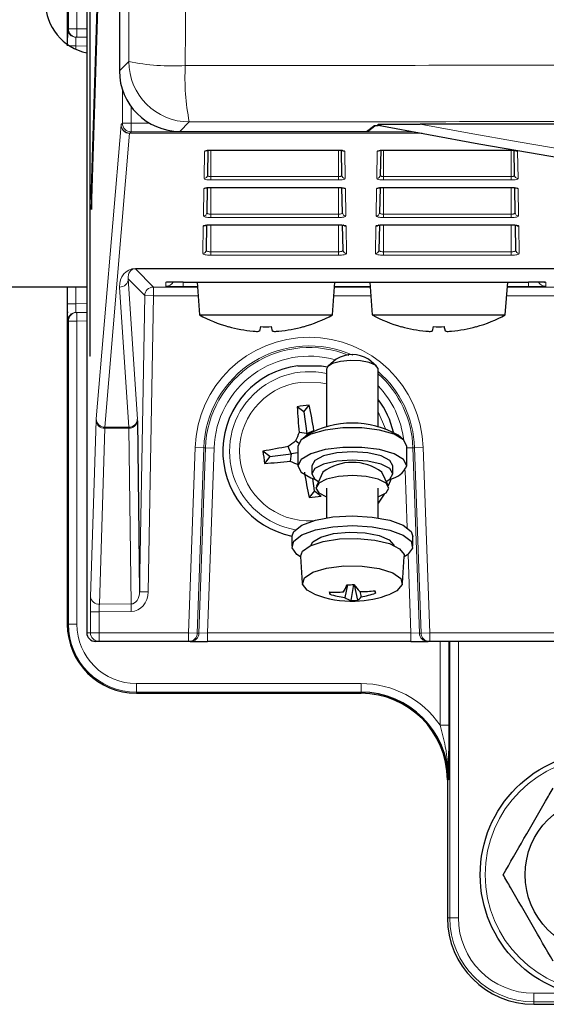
# Model space of a CAD drawing. Header units: millimetres. Extents: x 5 to 418, y 2 to 292.
# Tile 3 of 53: x 55 to 65, y 121 to 140. Entities that reach past the tile are written whole.
import ezdxf

# ---------------------------------------------------------------- set-up
doc = ezdxf.new("R2010")
doc.units = ezdxf.units.MM

msp = doc.modelspace()

# ---------------------------------------------------------------- linework, layer by layer
at = {"color": 7, "linetype": 'Continuous', "lineweight": 25}
for p, q in [((56.8388, 237.877), (56.8388, 138.555)), ((56.2674, 233.0492), (56.2674, 133.0492)), ((56.2753, 133.0492), (56.2753, 233.0492)), ((56.2086, 232.816), (56.2086, 127.7159)), ((55.833, 178.0314), (55.833, 139.0671)), ((56.8002, 152.5087), (56.2951, 136.2578)), ((56.299, 135.8825), (56.8041, 152.1334)), ((56.0171, 139.2026), (56.0026, 139.2029)), ((56.2086, 139.1993), (56.0171, 139.2026)), ((123.6944, 137.5281), (62.6382, 137.5281)), ((58.0053, 137.3885), (61.6074, 137.3885)), ((61.6481, 137.4023), (61.7685, 137.4949)), ((58.5457, 137.0235), (58.5374, 136.5426)), ((58.5997, 137.0268), (61.0663, 137.0268)), ((61.1286, 136.5426), (61.1202, 137.0235)), ((61.8791, 137.0235), (61.8707, 136.5426)), ((61.933, 137.0268), (61.933, 137.0282)), ((61.933, 137.0268), (64.3997, 137.0268)), ((64.4619, 136.5426), (64.4536, 137.0235)), ((56.2951, 136.2578), (56.299, 135.8825)), ((56.3101, 136.2424), (56.2951, 136.2578)), ((58.5332, 136.3022), (58.5247, 135.8199)), ((58.5997, 136.3068), (61.0663, 136.3068)), ((61.1412, 135.8199), (61.1328, 136.3023)), ((61.8665, 136.3022), (61.8581, 135.8199)), ((61.933, 136.3068), (64.3997, 136.3068)), ((64.4746, 135.8199), (64.4661, 136.3023)), ((58.5206, 135.581), (58.5121, 135.0972)), ((58.5997, 135.5868), (61.0663, 135.5868)), ((61.1538, 135.0972), (61.1454, 135.5809)), ((61.8539, 135.581), (61.8455, 135.0972)), ((61.933, 135.5868), (61.933, 135.5882)), ((61.933, 135.5868), (64.3997, 135.5868)), ((64.3997, 135.5868), (64.3997, 135.5882)), ((64.4872, 135.0972), (64.4787, 135.5809)), ((57.754, 134.4774), (57.7562, 134.4776)), ((58.0663, 134.4815), (64.733, 134.4815)), ((58.3356, 134.4815), (58.383, 133.8492)), ((60.9497, 133.8492), (60.9971, 134.4815)), ((61.6689, 134.4815), (61.7163, 133.8492)), ((64.283, 133.8492), (64.3304, 134.4815)), ((65.0417, 134.4777), (65.0442, 134.4775)), ((56.2086, 134.3826), (54.4162, 134.3826)), ((55.833, 134.3826), (55.833, 127.8825)), ((56.0026, 133.8955), (56.0171, 133.8958)), ((56.0171, 133.8958), (56.2086, 133.8991)), ((58.383, 133.8492), (60.9497, 133.8492)), ((61.7163, 133.8492), (64.283, 133.8492)), ((59.5614, 133.6217), (59.5381, 133.5348)), ((59.7946, 133.5348), (59.7713, 133.6217)), ((62.8947, 133.6217), (62.8714, 133.5348)), ((63.1279, 133.5348), (63.1046, 133.6217)), ((56.2753, 133.0492), (56.2674, 133.0492)), ((61.0225, 132.9966), (60.8673, 132.8607)), ((61.7987, 132.8607), (61.6435, 132.9966)), ((60.833, 132.7985), (60.833, 131.6838)), ((61.833, 131.6838), (61.833, 132.7985)), ((60.3998, 131.976), (60.2681, 132.0772)), ((60.3998, 131.976), (60.501, 132.1077)), ((60.3998, 131.976), (60.4541, 131.5625)), ((57.1854, 131.8024), (57.2276, 128.5063)), ((60.4541, 131.5625), (60.3074, 131.5809)), ((60.4481, 131.5258), (60.355, 131.4443)), ((60.4541, 131.5625), (60.5912, 131.6181)), ((60.4579, 131.534), (60.4541, 131.5625)), ((62.311, 131.4443), (62.2178, 131.5258)), ((60.153, 131.1704), (60.0974, 131.3074)), ((60.2968, 131.3716), (60.2389, 131.4161)), ((60.283, 131.3136), (60.283, 130.9377)), ((62.383, 130.9377), (62.383, 131.3136)), ((59.7395, 131.1161), (59.6078, 131.2172)), ((59.7395, 131.1161), (59.6384, 130.9843)), ((59.7395, 131.1161), (60.153, 131.1704)), ((60.153, 131.1704), (60.1346, 131.0236)), ((60.283, 131.1874), (60.153, 131.1704)), ((60.5497, 130.9377), (60.5497, 130.7811)), ((62.1163, 130.7811), (62.1163, 130.9377)), ((60.5995, 130.4557), (60.5685, 130.6915)), ((60.7661, 130.8129), (60.6389, 130.5475)), ((62.0271, 130.5475), (61.8998, 130.8129)), ((62.0796, 130.6852), (62.0267, 130.5482)), ((60.833, 130.5086), (60.833, 129.9327)), ((61.833, 129.9327), (61.833, 130.5086)), ((60.5995, 130.4557), (60.4983, 130.324)), ((60.5995, 130.4557), (60.7312, 130.3546)), ((61.9486, 130.3922), (61.833, 130.2159)), ((60.1663, 129.5722), (60.1663, 129.3843)), ((62.4997, 129.3843), (62.4997, 129.5722)), ((60.3332, 129.1888), (60.3666, 128.6722)), ((62.2994, 128.6722), (62.3327, 129.1888)), ((61.2368, 128.6423), (61.1891, 128.3985)), ((61.3557, 128.6454), (61.302, 128.3395)), ((61.369, 128.6394), (61.4338, 128.3431)), ((60.9064, 128.5021), (60.8955, 128.4582)), ((61.4767, 128.5141), (61.5015, 128.407)), ((61.7682, 128.5269), (61.7808, 128.4821)), ((56.4471, 127.5492), (56.3783, 127.5492)), ((58.1745, 127.5492), (56.4471, 127.5492)), ((58.2066, 127.5492), (58.1745, 127.5492)), ((58.2066, 127.5492), (58.5401, 127.5492)), ((62.4592, 127.5492), (58.5401, 127.5492)), ((62.4592, 127.5492), (62.7927, 127.5492)), ((62.8248, 127.5492), (62.7927, 127.5492)), ((65.5774, 127.5492), (62.8248, 127.5492)), ((57.1663, 126.5493), (61.4997, 126.5493)), ((63.1664, 124.8825), (63.1664, 122.2159)), ((64.833, 120.5493), (68.2103, 120.5493))]:
    msp.add_line(p, q, dxfattribs=at)
at = {"color": 7, "linetype": 'Continuous', "lineweight": 18}
for p, q in [((55.8534, 139.3693), (55.8534, 177.6458)), ((56.02, 177.6458), (56.02, 139.3693)), ((55.8389, 139.3695), (55.8534, 139.3693)), ((56.02, 139.3693), (55.8534, 139.3693)), ((56.02, 139.3693), (56.0171, 139.2026)), ((56.02, 139.3693), (56.2086, 139.366)), ((55.9968, 139.0363), (55.8789, 139.0363)), ((56.2086, 139.0326), (55.9968, 139.0363)), ((55.9968, 139.0363), (55.9968, 138.9726)), ((56.8388, 138.555), (57.0206, 138.7368)), ((56.8967, 137.5463), (56.8967, 138.192)), ((57.0634, 137.8668), (57.0634, 137.5463)), ((56.3908, 131.8455), (56.8695, 137.5137)), ((56.8706, 137.5209), (56.8967, 137.5463)), ((56.8967, 137.5463), (57.0634, 137.5463)), ((57.0634, 137.5463), (57.4193, 137.5463)), ((57.0634, 137.5463), (57.0634, 137.3797)), ((58.1871, 137.5703), (58.0053, 137.3885)), ((57.0361, 137.3507), (56.5575, 131.6825)), ((62.6807, 137.3507), (57.0361, 137.3507)), ((57.0634, 137.3797), (57.0372, 137.3543)), ((57.0372, 137.3543), (62.6613, 137.3543)), ((62.5252, 137.3797), (57.0634, 137.3797)), ((61.6074, 137.3885), (61.7405, 137.4908)), ((58.4707, 136.4786), (58.4799, 137.0029)), ((58.5997, 137.0282), (61.0663, 137.0282)), ((58.5997, 137.0268), (58.5997, 137.0282)), ((58.5997, 137.0268), (58.5997, 136.5151)), ((61.0663, 137.0268), (61.0663, 137.0282)), ((61.0663, 137.0268), (61.0663, 136.5151)), ((61.1861, 137.0029), (61.1953, 136.4786)), ((61.804, 136.4786), (61.8132, 137.0029)), ((61.933, 137.0282), (64.3997, 137.0282)), ((61.933, 137.0268), (61.933, 136.5151)), ((64.3997, 137.0268), (64.3997, 137.0282)), ((64.3997, 137.0268), (64.3997, 136.5151)), ((64.5195, 137.0029), (64.5286, 136.4786)), ((58.5997, 136.4511), (58.5997, 136.5151)), ((58.5997, 136.5151), (61.0663, 136.5151)), ((61.0663, 136.4511), (58.5997, 136.4511)), ((61.0663, 136.4511), (61.0663, 136.5151)), ((61.933, 136.4511), (61.933, 136.5151)), ((61.933, 136.5151), (64.3997, 136.5151)), ((64.3997, 136.4511), (61.933, 136.4511)), ((64.3997, 136.4511), (64.3997, 136.5151)), ((58.4581, 135.7559), (58.4672, 136.2802)), ((58.5997, 136.3082), (61.0663, 136.3082)), ((58.5997, 136.3068), (58.5997, 136.3082)), ((58.5997, 136.3068), (58.5997, 135.7897)), ((61.0663, 136.3068), (61.0663, 136.3082)), ((61.0663, 136.3068), (61.0663, 135.7897)), ((61.1987, 136.2802), (61.2079, 135.7559)), ((61.7914, 135.7559), (61.8006, 136.2802)), ((61.933, 136.3082), (64.3997, 136.3082)), ((61.933, 136.3068), (61.933, 136.3082)), ((61.933, 136.3068), (61.933, 135.7897)), ((64.3997, 136.3068), (64.3997, 136.3082)), ((64.3997, 136.3068), (64.3997, 135.7897)), ((64.5321, 136.2802), (64.5412, 135.7559)), ((58.5997, 135.7257), (58.5997, 135.7897)), ((58.5997, 135.7897), (61.0663, 135.7897)), ((61.0663, 135.7257), (58.5997, 135.7257)), ((61.0663, 135.7257), (61.0663, 135.7897)), ((61.933, 135.7257), (61.933, 135.7897)), ((61.933, 135.7897), (64.3997, 135.7897)), ((64.3997, 135.7257), (61.933, 135.7257)), ((64.3997, 135.7257), (64.3997, 135.7897)), ((58.4455, 135.0332), (58.4546, 135.5575)), ((58.5997, 135.5882), (61.0663, 135.5882)), ((58.5997, 135.5868), (58.5997, 135.5882)), ((58.5997, 135.5868), (58.5997, 135.0643)), ((61.0663, 135.5868), (61.0663, 135.5882)), ((61.0663, 135.5868), (61.0663, 135.0643)), ((61.2113, 135.5575), (61.2205, 135.0332)), ((61.7788, 135.0332), (61.788, 135.5575)), ((61.933, 135.5882), (64.3997, 135.5882)), ((61.933, 135.5868), (61.933, 135.0643)), ((64.3997, 135.5868), (64.3997, 135.0643)), ((64.5447, 135.5575), (64.5538, 135.0332)), ((58.5997, 135.0003), (58.5997, 135.0643)), ((58.5997, 135.0643), (61.0663, 135.0643)), ((61.0663, 135.0003), (61.0663, 135.0643)), ((61.933, 135.0003), (61.933, 135.0643)), ((61.933, 135.0643), (64.3997, 135.0643)), ((64.3997, 135.0003), (64.3997, 135.0643)), ((61.0663, 135.0003), (58.5997, 135.0003)), ((64.3997, 135.0003), (61.933, 135.0003)), ((57.1472, 134.7419), (84.9425, 134.7419)), ((57.1472, 134.7419), (57.1472, 134.7382)), ((85.016, 134.7382), (57.1472, 134.7382)), ((57.1472, 134.7382), (57.4939, 134.3854)), ((57.3273, 134.2217), (57.0094, 134.5452)), ((57.0094, 134.5452), (57.1844, 131.8398)), ((57.733, 134.4757), (57.7607, 134.478)), ((57.733, 134.4), (57.733, 134.4757)), ((58.0663, 134.3942), (58.0663, 134.4815)), ((64.733, 134.4815), (64.733, 134.3942)), ((65.0386, 134.478), (65.0663, 134.4757)), ((65.0663, 134.4757), (65.0663, 134.4)), ((55.8331, 134.0621), (55.8331, 134.3826)), ((55.9968, 134.3826), (55.9968, 134.0621)), ((57.0177, 131.6797), (56.8428, 134.3851)), ((57.4939, 134.3854), (58.3428, 134.3854)), ((57.4939, 134.2188), (57.4939, 134.3854)), ((58.3421, 134.3942), (58.0663, 134.3942)), ((60.9899, 134.3854), (61.6761, 134.3854)), ((61.6754, 134.3942), (60.9905, 134.3942)), ((64.3232, 134.3854), (65.7045, 134.3854)), ((64.733, 134.3942), (64.3239, 134.3942)), ((57.2276, 128.5063), (57.3273, 134.2217)), ((57.3273, 134.2217), (57.4939, 134.2188)), ((57.4939, 134.2188), (57.3942, 128.5034)), ((58.3553, 134.2188), (57.4939, 134.2188)), ((61.6886, 134.2188), (60.9774, 134.2188)), ((65.6929, 134.2188), (64.3107, 134.2188)), ((55.9968, 134.0621), (55.8331, 134.0621)), ((55.9968, 134.0621), (56.2086, 134.0658)), ((55.8534, 133.7291), (55.8389, 133.7289)), ((55.8534, 127.8825), (55.8534, 133.7291)), ((55.8534, 133.7291), (56.02, 133.7291)), ((56.0171, 133.8958), (56.02, 133.7291)), ((56.2086, 133.7324), (56.02, 133.7291)), ((56.02, 133.7291), (56.02, 127.8825)), ((61.833, 131.9799), (61.9746, 131.6471)), ((56.2835, 128.4101), (56.3891, 131.8081)), ((56.5572, 131.6638), (56.4516, 128.2657)), ((57.0203, 131.661), (56.5572, 131.6638)), ((56.5575, 131.6825), (57.0177, 131.6797)), ((57.0636, 128.2721), (57.0203, 131.661)), ((58.1745, 127.7159), (58.2994, 131.2927)), ((58.4659, 131.2869), (58.2994, 131.2927)), ((58.4659, 131.2869), (58.341, 127.7101)), ((58.3731, 127.7101), (58.498, 131.2858)), ((58.498, 131.2858), (58.4659, 131.2869)), ((58.6646, 131.28), (58.498, 131.2858)), ((58.6646, 131.28), (58.5401, 127.7159)), ((62.383, 131.2816), (62.5013, 131.2858)), ((62.5013, 131.2858), (62.5334, 131.2869)), ((62.5013, 131.2858), (62.6262, 127.7101)), ((62.5334, 131.2869), (62.6999, 131.2927)), ((62.6583, 127.7101), (62.5334, 131.2869)), ((62.6999, 131.2927), (62.8248, 127.7159)), ((62.3884, 129.7422), (62.3498, 130.8481)), ((62.4592, 127.7159), (62.4064, 129.228)), ((57.2276, 128.5063), (57.3942, 128.5034)), ((56.4516, 128.2657), (57.0636, 128.2721)), ((57.0651, 128.1277), (57.0636, 128.2721)), ((56.2805, 127.7159), (56.2805, 128.1213)), ((56.2805, 128.1213), (56.4471, 128.1213)), ((57.0651, 128.1277), (56.4471, 128.1213)), ((56.4471, 128.1213), (56.4471, 127.7159)), ((55.833, 127.8825), (55.8534, 127.8825)), ((55.833, 127.8825), (55.833, 127.8825)), ((56.02, 127.8825), (55.8534, 127.8825)), ((56.2086, 127.7159), (56.2805, 127.7159)), ((56.2805, 127.7159), (56.4471, 127.7159)), ((56.4471, 127.7159), (58.1745, 127.7159)), ((56.4471, 127.5492), (56.4471, 127.7159)), ((58.341, 127.7101), (58.1745, 127.7159)), ((58.1745, 127.5492), (58.1745, 127.7159)), ((58.341, 127.7101), (58.3731, 127.7101)), ((58.5401, 127.7159), (58.3731, 127.7101)), ((58.5401, 127.5492), (58.5401, 127.7159)), ((58.5401, 127.7159), (62.4592, 127.7159)), ((62.6262, 127.7101), (62.4592, 127.7159)), ((62.4592, 127.5492), (62.4592, 127.7159)), ((62.6262, 127.7101), (62.6583, 127.7101)), ((62.8248, 127.7159), (62.6583, 127.7101)), ((62.8248, 127.7159), (65.5774, 127.7159)), ((62.8248, 127.7159), (62.8248, 127.5492)), ((63.0258, 125.9347), (63.0258, 127.5492)), ((63.1924, 127.5492), (63.1924, 125.9347)), ((63.2129, 122.2159), (63.2129, 127.5492)), ((63.3796, 127.5492), (63.3796, 122.2159)), ((57.1663, 126.7363), (61.4997, 126.7363)), ((57.1663, 126.7363), (57.1663, 126.5696)), ((61.4997, 126.7363), (61.4997, 126.5696)), ((61.4997, 126.5696), (57.1663, 126.5696)), ((57.1663, 126.5696), (57.1663, 126.5493)), ((57.1663, 126.5493), (57.1663, 126.5492)), ((61.4997, 126.5493), (61.4997, 126.5696)), ((61.4997, 126.5493), (61.4997, 126.5492)), ((63.0258, 125.9347), (63.1924, 125.9347)), ((63.1664, 124.8825), (63.1663, 124.8825)), ((63.1867, 124.8825), (63.1664, 124.8825)), ((63.1664, 122.2159), (63.1663, 122.2159)), ((63.1664, 122.2159), (63.2129, 122.2159)), ((63.2129, 122.2159), (63.3796, 122.2159)), ((64.833, 120.5958), (64.833, 120.7624)), ((64.833, 120.7624), (65.5565, 120.7624)), ((67.1663, 120.5958), (64.833, 120.5958)), ((64.833, 120.5958), (64.833, 120.5493)), ((64.833, 120.5493), (64.833, 120.5492))]:
    msp.add_line(p, q, dxfattribs=at)
at = {"color": 7, "linetype": 'Continuous', "lineweight": 25, "flags": 128}
for points in [[(61.7405, 137.4908), (61.7535, 137.4921), (61.7619, 137.4943)], [(61.833, 132.7985), (61.8314, 132.8119), (61.7785, 132.8761), (61.6577, 132.9285), (61.4874, 132.9611), (61.2937, 132.969), (61.1059, 132.9509), (60.9527, 132.9095), (60.8574, 132.8513), (60.833, 132.7985)], [(60.2827, 132.8684), (60.7366, 132.8656), (60.8518, 132.8449)], [(62.383, 131.3136), (62.3197, 131.4364), (62.1373, 131.5444), (61.858, 131.6246), (61.5153, 131.6672), (61.1507, 131.6672), (60.808, 131.6246), (60.5286, 131.5444), (60.3463, 131.4364), (60.283, 131.3136), (60.283, 131.3136)], [(62.383, 130.9377), (62.3197, 131.0605), (62.1373, 131.1685), (61.858, 131.2487), (61.5153, 131.2913), (61.1507, 131.2913), (60.808, 131.2487), (60.5286, 131.1685), (60.3463, 131.0605), (60.283, 130.9377), (60.3463, 130.8149), (60.5286, 130.7068), (60.6114, 130.6768)], [(62.1163, 130.9377), (62.0567, 131.0402), (61.8869, 131.1271), (61.6328, 131.1852), (61.333, 131.2056), (61.0332, 131.1852), (60.7791, 131.1271), (60.6093, 131.0402), (60.5497, 130.9377)], [(62.1163, 130.7811), (62.0567, 130.8836), (61.8869, 130.9705), (61.6328, 131.0286), (61.333, 131.049), (61.0332, 131.0286), (60.7791, 130.9705), (60.6093, 130.8836), (60.5497, 130.7811), (60.6093, 130.6785), (60.68, 130.6331)], [(62.0363, 130.5086), (61.9828, 130.6006), (61.8303, 130.6787), (61.6021, 130.7308), (61.333, 130.7491), (61.0638, 130.7308), (60.8357, 130.6787), (60.6832, 130.6006), (60.6297, 130.5086), (60.6832, 130.4165), (60.833, 130.3394)], [(61.986, 130.6331), (62.0567, 130.6785), (62.1163, 130.7811)], [(61.833, 130.3394), (61.9828, 130.4165), (62.0363, 130.5086)], [(60.1663, 129.5722), (60.2032, 129.6717), (60.3589, 129.7918), (60.6201, 129.8881), (60.9586, 129.9501), (61.3377, 129.9712), (61.7162, 129.9491), (62.0533, 129.8861), (62.3122, 129.7891), (62.4651, 129.6686), (62.4997, 129.5722)], [(60.1699, 129.3529), (60.2032, 129.4838), (60.3589, 129.6039), (60.6201, 129.7001), (60.9586, 129.7622), (61.3377, 129.7833), (61.7162, 129.7612), (62.0533, 129.6982), (62.3122, 129.6012), (62.4651, 129.4807), (62.4953, 129.3497), (62.3995, 129.2225), (62.3321, 129.1782)], [(60.3332, 129.1888), (60.3693, 129.2877), (60.5188, 129.3949), (60.7665, 129.4782), (61.0825, 129.5275), (61.4287, 129.5368), (61.7634, 129.5051), (62.0462, 129.4361), (62.2429, 129.3382), (62.3299, 129.2232), (62.3327, 129.1888)], [(60.5347, 129.4023), (60.5721, 129.4688), (60.7246, 129.562), (60.9697, 129.6281), (61.2701, 129.657), (61.5801, 129.6445), (61.8525, 129.5924), (62.0457, 129.5085), (62.1305, 129.4058), (62.1312, 129.4023)], [(60.3339, 129.1782), (60.2627, 129.2255), (60.1699, 129.3529)], [(60.3693, 128.6535), (60.4069, 128.7743), (60.5697, 128.8824), (60.8354, 128.963), (61.1684, 129.0053), (61.5237, 129.0036), (61.8531, 128.9582), (62.1123, 128.8751), (62.2663, 128.7656), (62.2942, 128.6445), (62.1923, 128.5281), (62.0621, 128.4624)], [(60.6039, 128.4624), (60.4618, 128.5362), (60.3693, 128.6535)]]:
    msp.add_lwpolyline(points, dxfattribs=at)
at = {"color": 7, "linetype": 'Continuous', "lineweight": 18, "flags": 128}
msp.add_lwpolyline([(60.833, 132.5165), (60.725, 132.5395), (60.3249, 132.5471)], dxfattribs=at)
at = {"color": 7, "linetype": 'Continuous', "lineweight": 25}
for radius in [2.3667, 1.5]:
    msp.add_circle((66.1663, 123.0492), radius, dxfattribs=at)
at = {"color": 7, "linetype": 'Continuous', "lineweight": 18}
msp.add_circle((66.1663, 123.0492), 2.2704, dxfattribs=at)
at = {"color": 7, "linetype": 'Continuous', "lineweight": 25}
for centre, radius, start, end in [((56.4126, 139.8816), 0.9994, 179.94535, 258.22377), ((93.1663, 301.2055), 166.6667, 259.163911, 280.836089), ((59.6663, 136.1868), 2.6667, 241.23293, 254.28735), ((59.6663, 136.1868), 2.6667, 285.71265, 298.76707), ((62.9997, 136.1868), 2.6667, 241.23293, 254.28735), ((62.9997, 136.1868), 2.6667, 285.71265, 298.76707), ((59.6652, 136.2121), 2.6887, 254.45534, 264.70819), ((59.59, 135.8592), 2.3308, 265.74899, 267.87522), ((59.4661, 133.9245), 0.3962, 275.43035, 280.4629), ((59.6663, 136.3802), 2.7604, 267.82079, 272.17921), ((59.8665, 133.9245), 0.3962, 259.5371, 264.56965), ((59.7426, 135.8592), 2.3308, 272.12478, 274.25101), ((59.6674, 136.2121), 2.6887, 275.29181, 285.54466), ((62.9986, 136.2121), 2.6887, 254.45534, 264.70819), ((62.9234, 135.8592), 2.3308, 265.74899, 267.87522), ((62.7995, 133.9245), 0.3962, 275.43035, 280.4629), ((62.9997, 136.3802), 2.7604, 267.82079, 272.17921), ((63.1999, 133.9245), 0.3962, 259.5371, 264.56965), ((63.0759, 135.8592), 2.3308, 272.12478, 274.25101), ((63.0007, 136.2121), 2.6887, 275.29181, 285.54466), ((61.333, 132.4692), 0.612, 59.51791, 120.48209), ((60.4997, 131.2159), 1.6667, 97.48027, 258.47742), ((60.4997, 131.2159), 1.6667, 12.87549, 36.8699), ((62.0605, 119.3282), 12.8744, 96.95763, 98.00292), ((72.1359, 132.766), 11.8878, 183.32175, 185.72131), ((48.8576, 129.7095), 11.8878, 9.23923, 11.6388), ((61.333, 129.9869), 1.7752, 60.10212, 119.89788), ((71.9494, 126.6436), 12.6457, 157.01884, 157.82729), ((62.006, 119.5739), 11.8878, 99.23923, 101.6388), ((67.8727, 121.3345), 12.6457, 127.13326, 127.94171), ((72.3873, 132.7767), 12.8744, 186.95763, 188.00292), ((58.9495, 142.8521), 11.8878, 273.32175, 275.72131), ((65.0719, 142.6656), 12.6457, 247.01884, 247.82729), ((61.333, 130.0644), 0.9389, 52.8621, 127.1379), ((61.9747, 131.1145), 0.4449, 280.33992, 336.5838), ((72.1417, 132.7223), 11.8878, 189.23923, 191.6388), ((58.9388, 143.1036), 12.8744, 276.95763, 278.00292), ((58.574, 129.8728), 2.9291, 332.17272, 335.16065), ((61.2329, 131.0629), 2.4206, 269.98309, 273.105), ((62.6722, 129.6503), 1.6494, 217.51767, 223.55464), ((61.333, 130.3182), 1.9939, 248.55169, 271.54404), ((61.0096, 130.4998), 2.0003, 266.43155, 274.43799), ((61.4097, 128.6004), 0.5334, 190.4905, 195.46175), ((61.4248, 130.31), 1.926, 254.04994, 262.96973), ((61.4124, 128.6883), 0.3658, 232.3687, 252.42487), ((61.333, 130.3182), 1.9939, 271.54404, 291.44831), ((61.3213, 128.5302), 0.2183, 301.00571, 325.64087), ((61.5233, 130.7314), 2.2181, 268.80066, 276.39624), ((61.1741, 130.1812), 1.8042, 280.45476, 289.64902), ((56.9515, 127.393), 4.9506, 12.70838, 13.24387), ((61.3143, 130.3289), 1.9894, 269.64464, 273.44344), ((57.1663, 127.8825), 1.3333, 180, 270), ((61.4997, 124.8825), 1.6871, 0, 90), ((61.4997, 124.8825), 1.6667, 0, 90), ((64.833, 122.2159), 1.6666, 180, 270)]:
    msp.add_arc(centre, radius, start, end, dxfattribs=at)
at = {"color": 7, "linetype": 'Continuous', "lineweight": 18}
for centre, radius, start, end in [((56.0056, 139.3695), 0.1667, 179.99538, 268.99574), ((56.0201, 139.3693), 0.1667, 179.99538, 268.99574), ((57.8631, 142.7953), 4.1451, 258.27307, 273.41646), ((58.1875, 138.7372), 1.1669, 180.02044, 269.97956), ((62.3484, 138.4114), 4.2454, 176.67462, 191.42675), ((57.035, 137.5163), 0.1656, 180.88518, 270.37142), ((57.0373, 137.521), 0.1667, 180.02076, 269.97873), ((57.0634, 137.5464), 0.1667, 180.02076, 269.97873), ((93.1663, 301.2055), 166.5, 259.434941, 280.565059), ((58.48, 137.0704), 0.0675, 269.87403, 306.51014), ((61.186, 137.0704), 0.0675, 233.29071, 270.12662), ((61.8133, 137.0704), 0.0675, 269.87403, 306.51014), ((64.5193, 137.0704), 0.0675, 233.29071, 270.12662), ((58.4715, 136.5445), 0.0659, 269.33761, 358.37428), ((61.1945, 136.5445), 0.0659, 181.62572, 270.66239), ((61.8048, 136.5445), 0.0659, 269.33761, 358.37428), ((64.5278, 136.5445), 0.0659, 181.62572, 270.66239), ((58.4674, 136.3477), 0.0675, 269.87262, 306.93818), ((61.1986, 136.3477), 0.0675, 231.73067, 270.13185), ((61.8007, 136.3477), 0.0675, 269.86882, 308.07244), ((64.5319, 136.3477), 0.0675, 231.73067, 270.13185), ((58.4588, 135.8218), 0.0659, 269.33761, 358.37428), ((61.2071, 135.8218), 0.0659, 181.62572, 270.66239), ((61.7922, 135.8218), 0.0659, 269.33761, 358.37428), ((64.5405, 135.8218), 0.0659, 181.62572, 270.66239), ((58.4549, 135.6246), 0.0672, 269.79157, 320.62433), ((61.2112, 135.625), 0.0675, 230.11592, 270.13737), ((61.7881, 135.625), 0.0675, 269.86318, 309.72666), ((64.5445, 135.625), 0.0675, 230.11592, 270.13737), ((58.4462, 135.0991), 0.0659, 269.33761, 358.37428), ((61.2197, 135.0991), 0.0659, 181.62572, 270.66239), ((61.7796, 135.0991), 0.0659, 269.33761, 358.37428), ((64.5531, 135.0991), 0.0659, 181.62572, 270.66239), ((56.844, 134.5506), 0.1655, 269.58399, 358.13693), ((57.733, 134.5667), 0.1667, 269.9981, 328.83219), ((65.0663, 134.5667), 0.1667, 211.16781, 270.0019), ((57.494, 134.2187), 0.1667, 90.02, 178.98015), ((56.0056, 133.7289), 0.1667, 91.00426, 180.00462), ((56.0201, 133.7291), 0.1667, 91.00426, 180.00462), ((60.4997, 131.2159), 2.2016, 2, 178), ((60.4997, 131.2159), 2.035, 65.60096, 178), ((60.4997, 131.2159), 2.0029, 67.53382, 178), ((60.4997, 131.2159), 1.8362, 74.02807, 178), ((60.4997, 131.2159), 1.5367, 77.47211, 259.91859), ((60.4997, 131.2159), 2.035, 2, 49.06418), ((60.4997, 131.2159), 2.0029, 2, 48.26278), ((60.4997, 131.2159), 1.3427, 97.48027, 273.16867), ((60.4997, 131.2159), 1.8362, 6.79876, 43.43702), ((56.5564, 131.8481), 0.1656, 180.88518, 270.37142), ((57.0189, 131.8452), 0.1655, 269.58399, 358.13693), ((56.5471, 131.8221), 0.1586, 185.04283, 273.66758), ((57.0285, 131.8185), 0.1577, 267.0153, 354.14644), ((56.4415, 128.424), 0.1586, 185.04283, 273.66758), ((57.1663, 127.8825), 1.3129, 180, 270), ((57.1663, 127.8825), 1.1463, 180, 270), ((56.4471, 127.7159), 0.1667, 179.99539, 269.99539), ((58.1745, 127.7159), 0.1667, 270.00417, 358.00487), ((58.2066, 127.7159), 0.1667, 270.00417, 358.00487), ((62.7927, 127.7159), 0.1667, 181.99513, 269.99583), ((62.8248, 127.7159), 0.1667, 181.99513, 269.99583), ((61.4997, 124.8825), 1.8537, 34.58419, 90), ((64.833, 122.2159), 1.6201, 180, 270), ((64.833, 122.2159), 1.4534, 180, 270)]:
    msp.add_arc(centre, radius, start, end, dxfattribs=at)
at = {"color": 7, "linetype": 'Continuous', "lineweight": 25}
for centre, major_axis, ratio, start_param, end_param in [((55.8389, 139.0361), (0, 0.3334), 0.0174604, 6.2828803, 7.8533721), ((58.0056, 138.5553), (-0.8252, -0.8252), 0.9996955, 5.4979394, 7.0684312), ((61.6074, 137.4552), (0.0529, 0.0407), 0.9995904, 4.0565292, 4.712389), ((62.9735, 137.4903), (1.2333, 0), 0.0174551, 2.64357, 3.1189034), ((58.0663, 134.4757), (0.3333, 0), 0.0174551, 1.5707963, 2.8692534), ((64.733, 134.4757), (0.3333, 0), 0.0174551, 0.2894114, 1.5707963), ((58.0663, 134.4), (0.3333, 0), 0.0174551, 3.1415927, 4.712389), ((64.733, 134.4), (0.3333, 0), 0.0174551, 4.712389, 6.2831853), ((55.8389, 134.0623), (0, 0.3334), 0.0174604, 1.5714059, 2.1151193), ((56.3783, 127.7159), (0.1697, 0), 0.9822123, 3.1415927, 4.712389)]:
    msp.add_ellipse(centre, major_axis=major_axis, ratio=ratio, start_param=start_param, end_param=end_param, dxfattribs=at)
at = {"color": 7, "linetype": 'Continuous', "lineweight": 18}
for centre, major_axis, ratio, start_param, end_param in [((56.0055, 139.0361), (-0.0029, 0.1667), 0.0523172, 6.2813533, 7.8518451), ((56.8707, 137.1876), (0, 0.3333), 0.0179487, 0.0174533, 0.2094395), ((57.0374, 137.1876), (0, 0.1667), 0.0358974, 0.0174533, 0.2094395), ((58.5997, 137.0028), (0.1198, 0), 0.212558, 1.5707963, 3.1378825), ((61.0663, 137.0028), (0.1198, 0), 0.212558, 0.0037102, 1.5707963), ((61.933, 137.0028), (0.1198, 0), 0.212558, 1.5707963, 3.1378825), ((64.3997, 137.0028), (0.1198, 0), 0.212558, 0.0037102, 1.5707963), ((58.5997, 136.4785), (0.129, 0), 0.212558, 3.1378825, 4.712389), ((61.0663, 136.4785), (0.129, 0), 0.212558, 4.712389, 6.2868955), ((61.933, 136.4785), (0.129, 0), 0.212558, 3.1378825, 4.712389), ((64.3997, 136.4785), (0.129, 0), 0.212558, 4.712389, 6.2868955), ((58.5997, 136.2801), (0.1324, 0), 0.212558, 1.5707963, 3.1378825), ((61.0663, 136.2801), (0.1324, 0), 0.212558, 0.0037102, 1.5707963), ((61.933, 136.2801), (0.1324, 0), 0.212558, 1.5707963, 3.1378825), ((64.3997, 136.2801), (0.1324, 0), 0.212558, 0.0037102, 1.5707963), ((58.5997, 135.7558), (0.1416, 0), 0.212558, 3.1378825, 4.712389), ((61.0663, 135.7558), (0.1416, 0), 0.212558, 4.712389, 6.2868955), ((61.933, 135.7558), (0.1416, 0), 0.212558, 3.1378825, 4.712389), ((64.3997, 135.7558), (0.1416, 0), 0.212558, 4.712389, 6.2868955), ((58.5997, 135.5574), (0.145, 0), 0.212558, 1.5707963, 3.1378825), ((61.0663, 135.5574), (0.145, 0), 0.212558, 0.0037102, 1.5707963), ((61.933, 135.5574), (0.145, 0), 0.212558, 1.5707963, 3.1378825), ((64.3997, 135.5574), (0.145, 0), 0.212558, 0.0037102, 1.5707963), ((58.5997, 135.0331), (0.1542, 0), 0.212558, 3.1378825, 4.712389), ((61.0663, 135.0331), (0.1542, 0), 0.212558, 4.712389, 6.2868955), ((61.933, 135.0331), (0.1542, 0), 0.212558, 3.1378825, 4.712389), ((64.3997, 135.0331), (0.1542, 0), 0.212558, 4.712389, 6.2868955), ((57.1766, 134.3786), (-0.1474, 0.3389), 0.8866482, 5.9151118, 7.4681581), ((57.1766, 134.5417), (-0.0847, 0.1847), 0.7936859, 5.9339174, 7.4869637), ((58.0663, 134.4757), (0.3333, 0), 0.0174551, 2.8692534, 3.1415927), ((64.733, 134.4757), (0.3333, 0), 0.0174551, 0, 0.2894114), ((56.0055, 134.0623), (0.0029, 0.1667), 0.0523172, 1.5729329, 3.1434246), ((55.8389, 134.0623), (0, 0.3334), 0.0174604, 2.1151193, 3.1418976), ((56.3921, 131.5195), (0, 0.3333), 0.0179465, 0.2094169, 0.5236304), ((57.1774, 131.5138), (0.0058, 0.3333), 0.0174696, 5.7596461, 6.0738596), ((56.5587, 131.5195), (-0.001, 0.1667), 0.0074955, 0.2094348, 0.5236482), ((57.0108, 131.5167), (0.0048, 0.1666), 0.0633084, 5.7608982, 6.0751116), ((56.2865, 128.1214), (0, 0.3334), 0.0179478, 0.5236918, 1.5709823), ((57.0609, 128.5126), (-0.0031, 0.2405), 0.692901, 3.1394857, 4.6774715), ((57.0609, 128.5126), (-0.0049, 0.3848), 0.8660712, 3.1394857, 4.6774715), ((56.4531, 128.1214), (0.0017, 0.1667), 0.0358839, 0.5242503, 1.5715409)]:
    msp.add_ellipse(centre, major_axis=major_axis, ratio=ratio, start_param=start_param, end_param=end_param, dxfattribs=at)
for points, knots in [([(57.0206, 138.7368), (57.0221, 140.0178), (57.028, 145.0408), (57.0371, 153.8108), (57.0466, 165.0493), (57.0542, 176.2933), (57.0575, 183.7922), (57.0591, 187.5418)], [0, 0, 0, 0, 0.07883163, 0.30911085, 0.53941582, 0.76969503, 1, 1, 1, 1]), ([(58.1486, 187.4768), (58.1469, 183.73), (58.1436, 176.236), (58.1361, 164.9932), (58.1265, 153.7486), (58.1175, 144.9689), (58.1116, 139.94), (58.1101, 138.6577)], [0, 0, 0, 0, 0.230063, 0.4601517, 0.6906156, 0.9211052, 1, 1, 1, 1]), ([(58.1101, 138.6577), (59.4126, 138.6591), (63.5342, 138.6635), (70.4839, 138.6684), (79.8969, 138.6711), (90.1243, 138.6687), (97.5193, 138.6628), (101.1496, 138.6588), (101.1497, 138.6588)], [0, 0, 0, 0, 0.0909036, 0.2876657, 0.4844278, 0.7466181, 0.9999995, 1, 1, 1, 1]), ([(101.0641, 137.5715), (97.4482, 137.5749), (90.0866, 137.5818), (79.8976, 137.5838), (70.5177, 137.5812), (63.5923, 137.5762), (59.485, 137.5717), (58.1871, 137.5703)], [0, 0, 0, 0, 0.2531661, 0.515433, 0.7122521, 0.9090712, 1, 1, 1, 1]), ([(58.5374, 136.5426), (58.5381, 136.5393), (58.5395, 136.5327), (58.5518, 136.524), (58.5696, 136.5178), (58.5868, 136.5153), (58.5968, 136.5152), (58.5997, 136.5151)], [0, 0, 0, 0, 0.2396726, 0.4797144, 0.7078909, 0.9161833, 1, 1, 1, 1]), ([(61.0663, 136.5151), (61.0729, 136.5154), (61.086, 136.5159), (61.1037, 136.52), (61.1177, 136.5262), (61.127, 136.534), (61.1281, 136.5398), (61.1286, 136.5426)], [0, 0, 0, 0, 0.1914359, 0.38263, 0.580509, 0.7941304, 1, 1, 1, 1]), ([(61.8707, 136.5426), (61.8714, 136.5393), (61.8729, 136.5327), (61.8851, 136.524), (61.9029, 136.5178), (61.9201, 136.5153), (61.9301, 136.5152), (61.933, 136.5151)], [0, 0, 0, 0, 0.2396726, 0.4797144, 0.7078909, 0.9161833, 1, 1, 1, 1]), ([(64.3997, 136.5151), (64.4062, 136.5154), (64.4194, 136.5159), (64.437, 136.52), (64.451, 136.5262), (64.4603, 136.534), (64.4614, 136.5398), (64.4619, 136.5426)], [0, 0, 0, 0, 0.1914359, 0.38263, 0.580509, 0.7941304, 1, 1, 1, 1]), ([(58.5247, 135.8199), (58.526, 135.8157), (58.5282, 135.8078), (58.5453, 135.7982), (58.5673, 135.792), (58.5868, 135.7899), (58.5974, 135.7897), (58.5997, 135.7897)], [0, 0, 0, 0, 0.2783142, 0.5149699, 0.7383807, 0.945115, 1, 1, 1, 1]), ([(61.0663, 135.7897), (61.0743, 135.79), (61.0901, 135.7906), (61.1115, 135.7952), (61.1284, 135.802), (61.1394, 135.8106), (61.1406, 135.8169), (61.1412, 135.8199)], [0, 0, 0, 0, 0.1940397, 0.3878726, 0.5882435, 0.8021647, 1, 1, 1, 1]), ([(61.8581, 135.8199), (61.8593, 135.8157), (61.8615, 135.8078), (61.8786, 135.7982), (61.9006, 135.792), (61.9201, 135.7899), (61.9307, 135.7897), (61.933, 135.7897)], [0, 0, 0, 0, 0.2783142, 0.5149699, 0.7383807, 0.945115, 1, 1, 1, 1]), ([(64.3997, 135.7897), (64.4076, 135.79), (64.4235, 135.7906), (64.4448, 135.7952), (64.4618, 135.802), (64.4727, 135.8106), (64.474, 135.8169), (64.4746, 135.8199)], [0, 0, 0, 0, 0.1940397, 0.3878726, 0.5882435, 0.8021647, 1, 1, 1, 1]), ([(58.5121, 135.0972), (58.5132, 135.0933), (58.5153, 135.0854), (58.5323, 135.0751), (58.5567, 135.0678), (58.5809, 135.0647), (58.5952, 135.0644), (58.5997, 135.0643)], [0, 0, 0, 0, 0.2380712, 0.4723194, 0.6968042, 0.9068305, 1, 1, 1, 1]), ([(61.0663, 135.0643), (61.0756, 135.0647), (61.0943, 135.0653), (61.1193, 135.0703), (61.1391, 135.0779), (61.1517, 135.0872), (61.1532, 135.094), (61.1538, 135.0972)], [0, 0, 0, 0, 0.1956773, 0.3911723, 0.5932174, 0.8072867, 1, 1, 1, 1]), ([(61.8455, 135.0972), (61.8465, 135.0933), (61.8486, 135.0854), (61.8656, 135.0751), (61.8901, 135.0678), (61.9142, 135.0647), (61.9286, 135.0644), (61.933, 135.0643)], [0, 0, 0, 0, 0.2380712, 0.4723194, 0.6968042, 0.9068305, 1, 1, 1, 1]), ([(64.3997, 135.0643), (64.409, 135.0647), (64.4276, 135.0653), (64.4527, 135.0703), (64.4725, 135.0779), (64.4851, 135.0872), (64.4865, 135.094), (64.4872, 135.0972)], [0, 0, 0, 0, 0.1956773, 0.3911723, 0.5932174, 0.8072867, 1, 1, 1, 1]), ([(63.0258, 125.9347), (63.0618, 125.7965), (63.1521, 125.4499), (63.1874, 125.0966), (63.1867, 124.8841), (63.1867, 124.8825)], [0, 0, 0, 0, 0.3970256, 0.99559022, 1, 1, 1, 1])]:
    msp.add_open_spline(points, degree=3, knots=knots, dxfattribs=at)
at = {"color": 7, "linetype": 'Continuous', "lineweight": 25}
for points, knots in [([(61.833, 137.5264), (61.9227, 137.5269), (62.1856, 137.5281), (62.4585, 137.5281), (62.6382, 137.5281)], [0, 0, 0, 0, 0.3413161, 1, 1, 1, 1]), ([(61.833, 137.5107), (61.833, 137.5123), (61.833, 137.5144), (61.833, 137.5241), (61.833, 137.5264)], [0, 0, 0, 0, 0.7634436, 1, 1, 1, 1]), ([(58.519, 137.0182), (58.5189, 137.0182), (58.5185, 137.018), (58.5225, 137.0194), (58.5324, 137.0217), (58.5511, 137.0245), (58.5749, 137.0265), (58.5923, 137.0267), (58.5997, 137.0268)], [0, 0, 0, 0, 0.0443934, 0.1696034, 0.3336161, 0.547857, 0.8080421, 1, 1, 1, 1]), ([(61.0663, 137.0268), (61.0772, 137.0266), (61.0983, 137.0262), (61.1242, 137.0233), (61.1403, 137.0203), (61.1473, 137.0181), (61.1477, 137.0179), (61.1446, 137.0191), (61.1414, 137.0219), (61.1404, 137.0228)], [0, 0, 0, 0, 0.2335342, 0.4512307, 0.6323921, 0.7645321, 0.8654905, 0.9581526, 1, 1, 1, 1]), ([(61.8523, 137.0182), (61.8522, 137.0182), (61.8518, 137.018), (61.8559, 137.0194), (61.8658, 137.0217), (61.8844, 137.0245), (61.9083, 137.0265), (61.9256, 137.0267), (61.933, 137.0268)], [0, 0, 0, 0, 0.0443934, 0.1696034, 0.3336161, 0.547857, 0.8080421, 1, 1, 1, 1]), ([(64.3997, 137.0268), (64.4106, 137.0266), (64.4316, 137.0262), (64.4576, 137.0233), (64.4734, 137.0204), (64.4805, 137.0181), (64.4802, 137.0182), (64.4802, 137.0183)], [0, 0, 0, 0, 0.2838914, 0.5485299, 0.7687553, 0.9293887, 1, 1, 1, 1]), ([(58.5141, 136.3014), (58.513, 136.3004), (58.5096, 136.2974), (58.5069, 136.2964), (58.5074, 136.2966), (58.5131, 136.2985), (58.5263, 136.3015), (58.5494, 136.3047), (58.5759, 136.3065), (58.5936, 136.3067), (58.5997, 136.3068)], [0, 0, 0, 0, 0.0441864, 0.1317224, 0.2198087, 0.3286378, 0.4734978, 0.6612874, 0.8845063, 1, 1, 1, 1]), ([(61.0663, 136.3068), (61.0787, 136.3065), (61.1026, 136.3061), (61.1323, 136.3027), (61.1503, 136.2993), (61.1584, 136.2967), (61.1582, 136.2968), (61.1581, 136.2968)], [0, 0, 0, 0, 0.2822573, 0.5468471, 0.7685733, 0.9291726, 1, 1, 1, 1]), ([(61.8474, 136.3014), (61.8463, 136.3004), (61.843, 136.2974), (61.8403, 136.2964), (61.8408, 136.2966), (61.8465, 136.2985), (61.8596, 136.3015), (61.8827, 136.3047), (61.9092, 136.3065), (61.9269, 136.3067), (61.933, 136.3068)], [0, 0, 0, 0, 0.0441864, 0.1317224, 0.2198087, 0.3286378, 0.4734978, 0.6612874, 0.8845063, 1, 1, 1, 1]), ([(64.3997, 136.3068), (64.412, 136.3065), (64.436, 136.3061), (64.4656, 136.3027), (64.4837, 136.2993), (64.4917, 136.2967), (64.4915, 136.2968), (64.4914, 136.2968)], [0, 0, 0, 0, 0.2822573, 0.5468471, 0.7685733, 0.9291726, 1, 1, 1, 1]), ([(58.5023, 135.5798), (58.501, 135.5786), (58.4976, 135.5755), (58.4953, 135.5748), (58.4967, 135.5754), (58.5044, 135.5779), (58.5211, 135.5814), (58.5493, 135.585), (58.5779, 135.5866), (58.5955, 135.5867), (58.5997, 135.5868)], [0, 0, 0, 0, 0.050391, 0.135411, 0.2260292, 0.3418632, 0.4973892, 0.6963903, 0.9277263, 1, 1, 1, 1]), ([(61.0663, 135.5868), (61.0802, 135.5865), (61.1084, 135.5859), (61.1423, 135.5819), (61.1626, 135.5776), (61.1703, 135.5751), (61.1704, 135.5745), (61.1665, 135.5773), (61.1647, 135.5786)], [0, 0, 0, 0, 0.2403992, 0.4908959, 0.6759934, 0.8082826, 0.9082606, 1, 1, 1, 1]), ([(61.8357, 135.5798), (61.8344, 135.5786), (61.8309, 135.5755), (61.8286, 135.5748), (61.8301, 135.5754), (61.8377, 135.5779), (61.8544, 135.5814), (61.8826, 135.585), (61.9112, 135.5866), (61.9288, 135.5867), (61.933, 135.5868)], [0, 0, 0, 0, 0.050391, 0.135411, 0.2260292, 0.3418632, 0.4973892, 0.6963903, 0.9277263, 1, 1, 1, 1]), ([(64.3997, 135.5868), (64.4135, 135.5865), (64.4417, 135.5859), (64.4756, 135.5819), (64.4959, 135.5776), (64.5036, 135.5751), (64.5038, 135.5745), (64.4999, 135.5773), (64.498, 135.5786)], [0, 0, 0, 0, 0.2403992, 0.4908959, 0.6759934, 0.8082826, 0.9082606, 1, 1, 1, 1]), ([(63.1924, 125.9347), (63.1921, 125.7811), (63.1913, 125.4139), (63.1883, 125.0791), (63.1867, 124.8839), (63.1867, 124.8825)], [0, 0, 0, 0, 0.4166128, 0.9959381, 1, 1, 1, 1]), ([(64.2418, 123.0492), (64.3755, 123.2807), (64.647, 123.7509), (64.9721, 124.3141), (65.1565, 124.6335), (65.2041, 124.7159)], [0, 0, 0, 0, 0.418553, 0.8501562, 1, 1, 1, 1]), ([(65.2041, 121.3825), (65.0704, 121.614), (64.7989, 122.0843), (64.4738, 122.6474), (64.2893, 122.9669), (64.2418, 123.0492)], [0, 0, 0, 0, 0.418553, 0.8501562, 1, 1, 1, 1])]:
    msp.add_open_spline(points, degree=3, knots=knots, dxfattribs=at)

doc.saveas('drawing.dxf')
